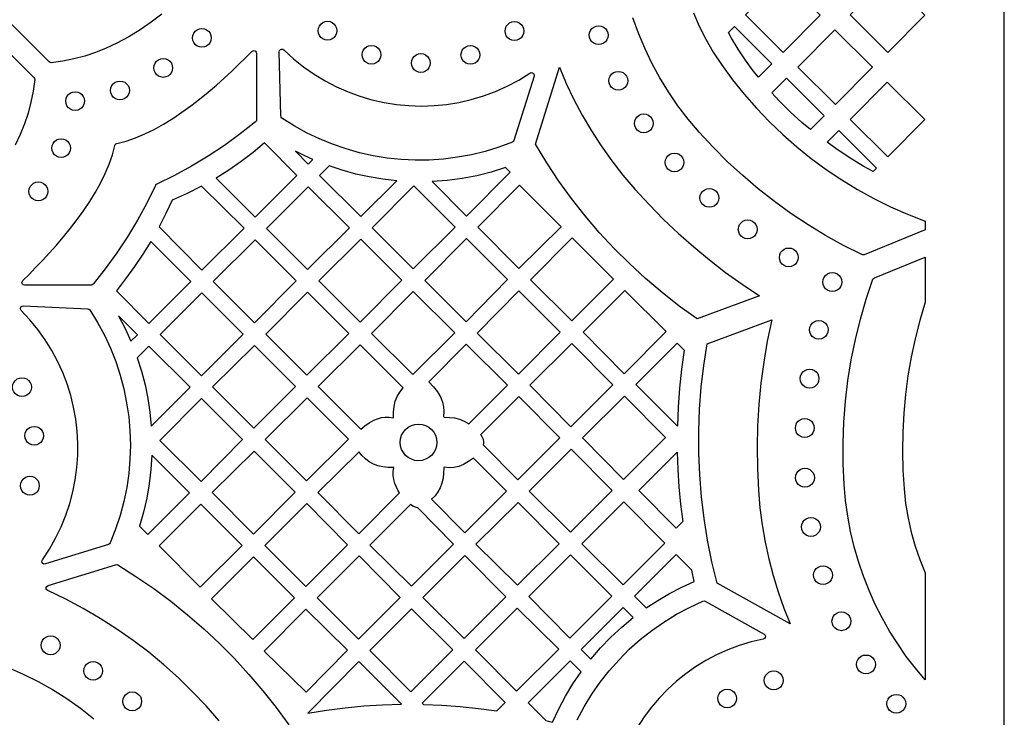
# Model space of a CAD drawing. Header units: millimetres. Extents: x -1358 to 1640, y -1421 to -323.
# Tile 113 of 131: x 1466 to 1640, y -1341 to -1218. Entities that reach past the tile are written whole.
import ezdxf

# ---------------------------------------------------------------- set-up
doc = ezdxf.new("R2010")
doc.units = ezdxf.units.MM
doc.layers.add('pattern', color=5, linetype='Continuous', true_color=0x0000ff)

msp = doc.modelspace()

# ---------------------------------------------------------------- linework, layer by layer
at = {"layer": 'pattern'}
for points in [[(1640.39, -1421.13), (1640.39, -323.13), (-1357.61, -323.13), (-1357.61, -1421.13)], [(1601.28, -1223.4), (1594.66, -1216.78), (1601.2, -1210.18), (1607.82, -1216.8)], [(1619.78, -1223.4), (1613.16, -1216.78), (1619.7, -1210.18), (1626.32, -1216.8)], [(1520.74, -1221.24), (1520.3, -1221.18), (1519.9, -1221.02), (1519.56, -1220.75), (1519.3, -1220.42), (1519.14, -1220.02), (1519.08, -1219.58), (1519.14, -1219.13), (1519.3, -1218.74), (1519.56, -1218.4), (1519.9, -1218.14), (1520.3, -1217.97), (1520.74, -1217.91), (1521.19, -1217.97), (1521.58, -1218.14), (1521.92, -1218.4), (1522.18, -1218.74), (1522.35, -1219.13), (1522.41, -1219.58), (1522.35, -1220.02), (1522.18, -1220.42), (1521.92, -1220.75), (1521.58, -1221.02), (1521.19, -1221.18)], [(1553.78, -1221.29), (1553.34, -1221.23), (1552.94, -1221.07), (1552.6, -1220.81), (1552.34, -1220.47), (1552.18, -1220.07), (1552.12, -1219.63), (1552.18, -1219.18), (1552.34, -1218.79), (1552.6, -1218.45), (1552.94, -1218.19), (1553.34, -1218.02), (1553.78, -1217.96), (1554.23, -1218.02), (1554.62, -1218.19), (1554.96, -1218.45), (1555.22, -1218.79), (1555.39, -1219.18), (1555.45, -1219.63), (1555.39, -1220.07), (1555.22, -1220.47), (1554.96, -1220.81), (1554.62, -1221.07), (1554.23, -1221.23)], [(1498.53, -1222.51), (1498.09, -1222.45), (1497.69, -1222.28), (1497.35, -1222.02), (1497.09, -1221.68), (1496.92, -1221.29), (1496.86, -1220.84), (1496.92, -1220.4), (1497.09, -1220), (1497.35, -1219.66), (1497.69, -1219.4), (1498.09, -1219.24), (1498.53, -1219.18), (1498.97, -1219.24), (1499.37, -1219.4), (1499.71, -1219.66), (1499.97, -1220), (1500.14, -1220.4), (1500.2, -1220.84), (1500.14, -1221.29), (1499.97, -1221.68), (1499.71, -1222.02), (1499.37, -1222.28), (1498.97, -1222.45)], [(1568.68, -1222.03), (1568.24, -1221.97), (1567.84, -1221.8), (1567.5, -1221.54), (1567.24, -1221.2), (1567.08, -1220.8), (1567.02, -1220.36), (1567.08, -1219.92), (1567.24, -1219.52), (1567.5, -1219.18), (1567.84, -1218.92), (1568.24, -1218.75), (1568.68, -1218.69), (1569.13, -1218.75), (1569.52, -1218.92), (1569.86, -1219.18), (1570.12, -1219.52), (1570.29, -1219.92), (1570.35, -1220.36), (1570.29, -1220.8), (1570.12, -1221.2), (1569.86, -1221.54), (1569.52, -1221.8), (1569.13, -1221.97)], [(1591.64, -1219.88), (1592.69, -1218.82), (1599.29, -1225.41), (1596.91, -1227.8), (1596, -1226.66), (1594.63, -1224.77), (1593.36, -1222.85), (1592.19, -1220.89)], [(1610.53, -1232.65), (1603.91, -1226.03), (1610.45, -1219.43), (1617.07, -1226.04)], [(1508.19, -1223.57), (1508.2, -1235.31), (1508.16, -1235.52), (1508.02, -1235.68), (1505.29, -1237.84), (1502.5, -1239.86), (1499.63, -1241.75), (1496.69, -1243.52), (1493.66, -1245.17), (1490.54, -1246.7), (1490.41, -1246.8), (1490.31, -1246.93), (1488.78, -1250.06), (1487.13, -1253.09), (1485.36, -1256.03), (1483.47, -1258.89), (1481.45, -1261.69), (1479.3, -1264.42), (1479.14, -1264.55), (1478.93, -1264.59), (1467.18, -1264.59), (1466.95, -1264.54), (1466.79, -1264.39), (1466.71, -1264.19), (1466.73, -1263.98), (1466.85, -1263.78), (1467.97, -1262.67), (1469.14, -1261.48), (1470.34, -1260.22), (1471.58, -1258.88), (1472.82, -1257.49), (1474.06, -1256.03), (1475.28, -1254.53), (1476.47, -1252.99), (1477.61, -1251.41), (1478.7, -1249.8), (1479.7, -1248.16), (1480.62, -1246.52), (1481.44, -1244.86), (1482.14, -1243.2), (1482.71, -1241.55), (1483.14, -1239.9), (1483.21, -1239.72), (1483.32, -1239.6), (1483.51, -1239.53), (1485.15, -1239.11), (1486.8, -1238.54), (1488.46, -1237.83), (1490.12, -1237.02), (1491.77, -1236.1), (1493.4, -1235.09), (1495.01, -1234), (1496.59, -1232.86), (1498.13, -1231.67), (1499.63, -1230.45), (1501.09, -1229.21), (1502.48, -1227.96), (1503.82, -1226.73), (1505.08, -1225.52), (1506.27, -1224.35), (1507.37, -1223.23), (1507.57, -1223.11), (1507.79, -1223.1), (1507.99, -1223.18), (1508.14, -1223.34)], [(1553.7, -1238.99), (1553.6, -1239.17), (1553.43, -1239.29), (1551.04, -1240.18), (1548.61, -1240.92), (1546.17, -1241.52), (1543.7, -1241.97), (1541.22, -1242.28), (1538.73, -1242.45), (1536.24, -1242.48), (1533.76, -1242.36), (1531.29, -1242.1), (1528.83, -1241.7), (1526.41, -1241.16), (1524.01, -1240.48), (1521.64, -1239.67), (1519.32, -1238.71), (1517.05, -1237.62), (1514.84, -1236.39), (1512.68, -1235.02), (1512.52, -1234.86), (1512.47, -1234.64), (1512.21, -1223.29), (1512.26, -1223.06), (1512.4, -1222.89), (1512.6, -1222.81), (1512.82, -1222.82), (1513.02, -1222.94), (1514.73, -1224.52), (1516.52, -1225.96), (1518.39, -1227.27), (1520.33, -1228.45), (1522.32, -1229.49), (1524.37, -1230.39), (1526.46, -1231.16), (1528.59, -1231.79), (1530.75, -1232.28), (1532.94, -1232.62), (1535.14, -1232.83), (1537.35, -1232.9), (1539.57, -1232.83), (1541.78, -1232.61), (1543.98, -1232.25), (1546.16, -1231.75), (1548.31, -1231.11), (1550.43, -1230.32), (1552.52, -1229.38), (1554.55, -1228.3), (1556.53, -1227.07), (1556.76, -1226.99), (1556.98, -1227.02), (1557.16, -1227.16), (1557.26, -1227.36), (1557.25, -1227.6)], [(1528.52, -1225.49), (1528.07, -1225.43), (1527.67, -1225.26), (1527.34, -1225), (1527.08, -1224.67), (1526.91, -1224.27), (1526.85, -1223.82), (1526.91, -1223.38), (1527.08, -1222.98), (1527.34, -1222.65), (1527.67, -1222.39), (1528.07, -1222.22), (1528.52, -1222.16), (1528.96, -1222.22), (1529.36, -1222.39), (1529.69, -1222.65), (1529.95, -1222.98), (1530.12, -1223.38), (1530.18, -1223.82), (1530.12, -1224.27), (1529.95, -1224.67), (1529.69, -1225), (1529.36, -1225.26), (1528.96, -1225.43)], [(1537.24, -1226.96), (1536.8, -1226.9), (1536.4, -1226.73), (1536.06, -1226.47), (1535.8, -1226.14), (1535.64, -1225.74), (1535.58, -1225.3), (1535.64, -1224.85), (1535.8, -1224.45), (1536.06, -1224.12), (1536.4, -1223.86), (1536.8, -1223.69), (1537.24, -1223.63), (1537.69, -1223.69), (1538.08, -1223.86), (1538.42, -1224.12), (1538.68, -1224.45), (1538.85, -1224.85), (1538.91, -1225.3), (1538.85, -1225.74), (1538.68, -1226.14), (1538.42, -1226.47), (1538.08, -1226.73), (1537.69, -1226.9)], [(1546.01, -1225.52), (1545.57, -1225.46), (1545.17, -1225.29), (1544.83, -1225.03), (1544.57, -1224.69), (1544.4, -1224.29), (1544.34, -1223.85), (1544.4, -1223.41), (1544.57, -1223.01), (1544.83, -1222.67), (1545.17, -1222.41), (1545.57, -1222.24), (1546.01, -1222.18), (1546.45, -1222.24), (1546.85, -1222.41), (1547.19, -1222.67), (1547.45, -1223.01), (1547.62, -1223.41), (1547.68, -1223.85), (1547.62, -1224.29), (1547.45, -1224.69), (1547.19, -1225.03), (1546.85, -1225.29), (1546.45, -1225.46)], [(1491.7, -1227.82), (1491.25, -1227.76), (1490.86, -1227.59), (1490.52, -1227.33), (1490.26, -1226.99), (1490.09, -1226.59), (1490.03, -1226.15), (1490.09, -1225.71), (1490.26, -1225.31), (1490.52, -1224.97), (1490.86, -1224.71), (1491.25, -1224.54), (1491.7, -1224.49), (1492.14, -1224.54), (1492.54, -1224.71), (1492.88, -1224.97), (1493.14, -1225.31), (1493.3, -1225.71), (1493.36, -1226.15), (1493.3, -1226.59), (1493.14, -1226.99), (1492.88, -1227.33), (1492.54, -1227.59), (1492.14, -1227.76)], [(1575.09, -1247.62), (1577.59, -1250.34), (1580.15, -1252.94), (1582.77, -1255.43), (1585.48, -1257.83), (1588.26, -1260.12), (1591.12, -1262.32), (1594.07, -1264.43), (1597.11, -1266.45), (1586.07, -1270.52), (1582.93, -1268.27), (1579.89, -1265.89), (1576.95, -1263.39), (1574.11, -1260.78), (1571.39, -1258.07), (1568.77, -1255.24), (1566.27, -1252.31), (1563.89, -1249.28), (1561.63, -1246.16), (1559.5, -1242.94), (1557.49, -1239.63), (1561.73, -1226.02), (1562.95, -1228.9), (1564.3, -1231.74), (1565.78, -1234.53), (1567.39, -1237.27), (1569.12, -1239.95), (1570.98, -1242.58), (1572.97, -1245.13)], [(1572.15, -1230.1), (1571.71, -1230.04), (1571.31, -1229.87), (1570.97, -1229.61), (1570.71, -1229.27), (1570.54, -1228.88), (1570.48, -1228.43), (1570.54, -1227.99), (1570.71, -1227.59), (1570.97, -1227.25), (1571.31, -1226.99), (1571.71, -1226.83), (1572.15, -1226.77), (1572.59, -1226.83), (1572.99, -1226.99), (1573.33, -1227.25), (1573.59, -1227.59), (1573.76, -1227.99), (1573.82, -1228.43), (1573.76, -1228.88), (1573.59, -1229.27), (1573.33, -1229.61), (1572.99, -1229.87), (1572.59, -1230.04)], [(1484.05, -1231.8), (1483.6, -1231.74), (1483.2, -1231.57), (1482.87, -1231.31), (1482.61, -1230.98), (1482.44, -1230.58), (1482.38, -1230.13), (1482.44, -1229.69), (1482.61, -1229.29), (1482.87, -1228.96), (1483.2, -1228.69), (1483.6, -1228.53), (1484.05, -1228.47), (1484.49, -1228.53), (1484.89, -1228.69), (1485.22, -1228.96), (1485.49, -1229.29), (1485.65, -1229.69), (1485.71, -1230.13), (1485.65, -1230.58), (1485.49, -1230.98), (1485.22, -1231.31), (1484.89, -1231.57), (1484.49, -1231.74)], [(1599.27, -1230.56), (1601.86, -1227.98), (1608.53, -1234.65), (1606.11, -1237.07), (1604.62, -1235.81), (1602.52, -1233.9), (1600.53, -1231.93)], [(1619.78, -1241.89), (1613.16, -1235.27), (1619.7, -1228.67), (1626.32, -1235.29)], [(1476.12, -1233.7), (1475.68, -1233.64), (1475.28, -1233.47), (1474.95, -1233.21), (1474.68, -1232.87), (1474.52, -1232.47), (1474.46, -1232.03), (1474.52, -1231.59), (1474.68, -1231.19), (1474.95, -1230.85), (1475.28, -1230.59), (1475.68, -1230.42), (1476.12, -1230.36), (1476.57, -1230.42), (1476.97, -1230.59), (1477.3, -1230.85), (1477.56, -1231.19), (1477.73, -1231.59), (1477.79, -1232.03), (1477.73, -1232.47), (1477.56, -1232.87), (1477.3, -1233.21), (1476.97, -1233.47), (1476.57, -1233.64)], [(1576.66, -1237.63), (1576.22, -1237.57), (1575.82, -1237.4), (1575.48, -1237.14), (1575.22, -1236.8), (1575.05, -1236.4), (1574.99, -1235.96), (1575.05, -1235.52), (1575.22, -1235.12), (1575.48, -1234.78), (1575.82, -1234.52), (1576.22, -1234.35), (1576.66, -1234.29), (1577.1, -1234.35), (1577.5, -1234.52), (1577.84, -1234.78), (1578.1, -1235.12), (1578.27, -1235.52), (1578.33, -1235.96), (1578.27, -1236.4), (1578.1, -1236.8), (1577.84, -1237.14), (1577.5, -1237.4), (1577.1, -1237.57)], [(1609.06, -1239.31), (1611.13, -1237.25), (1617.8, -1243.91), (1617.22, -1244.5), (1615.45, -1243.51), (1612.98, -1242), (1610.59, -1240.41)], [(1473.65, -1242.01), (1473.21, -1241.95), (1472.81, -1241.78), (1472.47, -1241.52), (1472.21, -1241.19), (1472.04, -1240.79), (1471.98, -1240.34), (1472.04, -1239.9), (1472.21, -1239.5), (1472.47, -1239.17), (1472.81, -1238.9), (1473.21, -1238.74), (1473.65, -1238.68), (1474.09, -1238.74), (1474.49, -1238.9), (1474.83, -1239.17), (1475.09, -1239.5), (1475.26, -1239.9), (1475.32, -1240.34), (1475.26, -1240.79), (1475.09, -1241.19), (1474.83, -1241.52), (1474.49, -1241.78), (1474.09, -1241.95)], [(1509.62, -1239.43), (1507.57, -1241.13), (1505.46, -1242.73), (1503.28, -1244.23), (1501.03, -1245.64), (1507.95, -1252.56), (1515.34, -1245.17)], [(1518.15, -1242.36), (1516.59, -1241.64), (1515.06, -1240.87), (1517.34, -1243.16)], [(1582.09, -1244.55), (1581.64, -1244.49), (1581.24, -1244.32), (1580.91, -1244.06), (1580.65, -1243.72), (1580.48, -1243.32), (1580.42, -1242.88), (1580.48, -1242.44), (1580.65, -1242.04), (1580.91, -1241.7), (1581.24, -1241.44), (1581.64, -1241.27), (1582.09, -1241.21), (1582.53, -1241.27), (1582.93, -1241.44), (1583.26, -1241.7), (1583.52, -1242.04), (1583.69, -1242.44), (1583.75, -1242.88), (1583.69, -1243.32), (1583.52, -1243.72), (1583.26, -1244.06), (1582.93, -1244.32), (1582.53, -1244.49)], [(1526.64, -1252.46), (1532.98, -1246.12), (1530.52, -1245.84), (1528.1, -1245.44), (1525.72, -1244.92), (1523.36, -1244.27), (1521.02, -1243.49), (1519.35, -1245.17)], [(1553.02, -1244.58), (1552.23, -1243.79), (1549.68, -1244.58), (1547.11, -1245.22), (1544.52, -1245.71), (1541.89, -1246.05), (1539.22, -1246.25), (1545.33, -1252.35)], [(1469.62, -1249.66), (1469.17, -1249.6), (1468.77, -1249.43), (1468.44, -1249.17), (1468.18, -1248.83), (1468.01, -1248.44), (1467.95, -1247.99), (1468.01, -1247.55), (1468.18, -1247.15), (1468.44, -1246.81), (1468.77, -1246.55), (1469.17, -1246.39), (1469.62, -1246.33), (1470.06, -1246.39), (1470.46, -1246.55), (1470.8, -1246.81), (1471.06, -1247.15), (1471.22, -1247.55), (1471.28, -1247.99), (1471.22, -1248.44), (1471.06, -1248.83), (1470.8, -1249.17), (1470.46, -1249.43), (1470.06, -1249.6)], [(1493.3, -1249.54), (1492.17, -1251.93), (1490.95, -1254.28), (1498.55, -1261.95), (1505.98, -1254.52), (1498.47, -1247.09), (1495.91, -1248.38)], [(1517.34, -1247.17), (1509.95, -1254.56), (1517.2, -1261.82), (1524.63, -1254.46)], [(1536, -1247.03), (1528.64, -1254.45), (1535.9, -1261.71), (1543.33, -1254.35)], [(1554.69, -1246.92), (1547.33, -1254.35), (1554.59, -1261.61), (1562.02, -1254.25)], [(1588.26, -1250.8), (1587.82, -1250.75), (1587.42, -1250.58), (1587.08, -1250.32), (1586.82, -1249.98), (1586.65, -1249.58), (1586.59, -1249.14), (1586.65, -1248.7), (1586.82, -1248.3), (1587.08, -1247.96), (1587.42, -1247.7), (1587.82, -1247.53), (1588.26, -1247.47), (1588.7, -1247.53), (1589.1, -1247.7), (1589.44, -1247.96), (1589.7, -1248.3), (1589.87, -1248.7), (1589.93, -1249.14), (1589.87, -1249.58), (1589.7, -1249.98), (1589.44, -1250.32), (1589.1, -1250.58), (1588.7, -1250.75)], [(1595.04, -1256.39), (1594.59, -1256.33), (1594.19, -1256.16), (1593.86, -1255.9), (1593.6, -1255.56), (1593.43, -1255.16), (1593.37, -1254.72), (1593.43, -1254.28), (1593.6, -1253.88), (1593.86, -1253.54), (1594.19, -1253.28), (1594.59, -1253.11), (1595.04, -1253.05), (1595.48, -1253.11), (1595.88, -1253.28), (1596.21, -1253.54), (1596.47, -1253.88), (1596.64, -1254.28), (1596.7, -1254.72), (1596.64, -1255.16), (1596.47, -1255.56), (1596.21, -1255.9), (1595.88, -1256.16), (1595.48, -1256.33)], [(1507.94, -1256.57), (1500.55, -1263.96), (1507.84, -1271.25), (1515.2, -1263.81)], [(1533.89, -1263.71), (1526.63, -1256.46), (1519.21, -1263.82), (1526.53, -1271.14)], [(1545.29, -1256.32), (1537.93, -1263.75), (1545.23, -1271.04), (1552.59, -1263.61)], [(1563.99, -1256.22), (1556.61, -1263.66), (1563.92, -1270.91), (1571.3, -1263.53)], [(1496.55, -1263.95), (1489.49, -1256.84), (1488.09, -1259.1), (1486.61, -1261.31), (1485.05, -1263.46), (1483.41, -1265.56), (1489.15, -1271.35)], [(1602.29, -1261.34), (1601.85, -1261.28), (1601.45, -1261.11), (1601.11, -1260.85), (1600.85, -1260.51), (1600.69, -1260.12), (1600.63, -1259.67), (1600.69, -1259.23), (1600.85, -1258.83), (1601.11, -1258.49), (1601.45, -1258.23), (1601.85, -1258.06), (1602.29, -1258.01), (1602.74, -1258.06), (1603.13, -1258.23), (1603.47, -1258.49), (1603.73, -1258.83), (1603.9, -1259.23), (1603.96, -1259.67), (1603.9, -1260.12), (1603.73, -1260.51), (1603.47, -1260.85), (1603.13, -1261.11), (1602.74, -1261.28)], [(1617.42, -1263.27), (1626.39, -1259.63), (1626.39, -1267.6), (1625.44, -1270.81), (1624.62, -1274.05), (1623.93, -1277.31), (1623.36, -1280.6), (1622.92, -1283.91), (1622.61, -1287.24), (1622.43, -1290.58), (1622.38, -1293.93), (1622.46, -1297.28), (1622.67, -1300.63), (1622.95, -1303.23), (1623.38, -1305.78), (1623.94, -1308.28), (1624.63, -1310.73), (1625.45, -1313.13), (1626.39, -1315.46), (1626.39, -1334.4), (1624.68, -1332.36), (1623.06, -1330.24), (1621.54, -1328.05), (1620.12, -1325.78), (1618.8, -1323.45), (1617.59, -1321.05), (1616.49, -1318.59), (1615.5, -1316.07), (1614.62, -1313.49), (1613.86, -1310.86), (1613.23, -1308.18), (1612.71, -1305.45), (1612.33, -1302.68), (1612.08, -1299.87), (1611.91, -1296.17), (1611.89, -1292.47), (1612.02, -1288.79), (1612.31, -1285.11), (1612.74, -1281.45), (1613.33, -1277.81), (1614.06, -1274.2), (1614.94, -1270.61), (1615.97, -1267.06), (1617.15, -1263.55), (1617.25, -1263.38)], [(1609.99, -1265.7), (1609.55, -1265.64), (1609.15, -1265.47), (1608.81, -1265.21), (1608.55, -1264.87), (1608.38, -1264.47), (1608.32, -1264.03), (1608.38, -1263.59), (1608.55, -1263.19), (1608.81, -1262.85), (1609.15, -1262.59), (1609.55, -1262.42), (1609.99, -1262.36), (1610.43, -1262.42), (1610.83, -1262.59), (1611.17, -1262.85), (1611.43, -1263.19), (1611.6, -1263.59), (1611.66, -1264.03), (1611.6, -1264.47), (1611.43, -1264.87), (1611.17, -1265.21), (1610.83, -1265.47), (1610.43, -1265.64)], [(1498.44, -1280.6), (1505.82, -1273.23), (1498.54, -1265.96), (1491.17, -1273.33)], [(1517.2, -1265.82), (1509.84, -1273.25), (1517.1, -1280.51), (1524.53, -1273.15)], [(1543.23, -1273.04), (1535.89, -1265.72), (1528.53, -1273.15), (1535.8, -1280.4)], [(1554.59, -1265.61), (1547.21, -1273.06), (1554.53, -1280.3), (1561.9, -1272.92)], [(1573.18, -1280.24), (1580.62, -1272.8), (1573.29, -1265.55), (1565.93, -1272.91)], [(1478.34, -1268.76), (1478.56, -1268.81), (1478.72, -1268.97), (1480.07, -1271.16), (1481.29, -1273.42), (1482.36, -1275.73), (1483.29, -1278.08), (1484.08, -1280.48), (1484.73, -1282.91), (1485.23, -1285.38), (1485.6, -1287.86), (1485.82, -1290.36), (1485.89, -1292.87), (1485.82, -1295.38), (1485.61, -1297.89), (1485.25, -1300.39), (1484.74, -1302.87), (1484.09, -1305.33), (1483.28, -1307.77), (1482.33, -1310.16), (1482.22, -1310.33), (1482.04, -1310.43), (1470.86, -1313.9), (1470.61, -1313.91), (1470.41, -1313.8), (1470.28, -1313.62), (1470.24, -1313.4), (1470.33, -1313.17), (1471.57, -1311.27), (1472.67, -1309.32), (1473.64, -1307.33), (1474.47, -1305.29), (1475.16, -1303.22), (1475.72, -1301.12), (1476.14, -1299), (1476.42, -1296.86), (1476.57, -1294.72), (1476.59, -1292.57), (1476.48, -1290.43), (1476.23, -1288.3), (1475.85, -1286.18), (1475.34, -1284.1), (1474.69, -1282.04), (1473.92, -1280.02), (1473.02, -1278.04), (1471.98, -1276.12), (1470.82, -1274.25), (1469.53, -1272.45), (1468.12, -1270.71), (1466.57, -1269.06), (1466.45, -1268.85), (1466.44, -1268.63), (1466.53, -1268.43), (1466.7, -1268.29), (1466.93, -1268.24)], [(1487.14, -1273.35), (1483.78, -1269.99), (1484.94, -1272.22), (1485.98, -1274.51)], [(1596.92, -1300.87), (1597.19, -1303.95), (1597.58, -1307), (1598.11, -1310.02), (1598.75, -1313), (1599.51, -1315.94), (1600.4, -1318.84), (1601.39, -1321.69), (1602.51, -1324.5), (1589.6, -1317.3), (1588.69, -1313.51), (1587.93, -1309.7), (1587.32, -1305.87), (1586.86, -1302.02), (1586.55, -1298.15), (1586.39, -1294.28), (1586.38, -1290.4), (1586.52, -1286.53), (1586.81, -1282.65), (1587.26, -1278.79), (1587.85, -1274.94), (1599.27, -1270.73), (1598.49, -1274.47), (1597.85, -1278.2), (1597.35, -1281.94), (1596.99, -1285.68), (1596.77, -1289.44), (1596.68, -1293.22), (1596.73, -1297.03)], [(1607.6, -1274.14), (1607.16, -1274.08), (1606.76, -1273.92), (1606.43, -1273.66), (1606.17, -1273.32), (1606, -1272.92), (1605.94, -1272.48), (1606, -1272.03), (1606.17, -1271.64), (1606.43, -1271.3), (1606.76, -1271.04), (1607.16, -1270.87), (1607.6, -1270.81), (1608.05, -1270.87), (1608.44, -1271.04), (1608.78, -1271.3), (1609.04, -1271.64), (1609.21, -1272.03), (1609.27, -1272.48), (1609.21, -1272.92), (1609.04, -1273.32), (1608.78, -1273.66), (1608.44, -1273.92), (1608.05, -1274.08)], [(1487.1, -1277.43), (1487.86, -1279.81), (1488.48, -1282.2), (1488.97, -1284.61), (1489.34, -1287.05), (1489.58, -1289.53), (1496.44, -1282.61), (1489.18, -1275.35)], [(1507.74, -1289.9), (1515.11, -1282.52), (1507.84, -1275.25), (1500.43, -1282.59)], [(1519.1, -1282.51), (1526.65, -1290.06), (1527.35, -1289.45), (1528.1, -1288.93), (1528.91, -1288.48), (1529.6, -1288.2), (1530.28, -1288.01), (1530.96, -1287.92), (1531.66, -1287.94), (1532.39, -1288.05), (1532.4, -1287.05), (1532.5, -1286.06), (1532.72, -1285.13), (1533.06, -1284.28), (1533.53, -1283.5), (1534.14, -1282.76), (1526.53, -1275.15)], [(1545.26, -1275.03), (1538.65, -1281.71), (1539.48, -1282.54), (1540.17, -1283.46), (1540.75, -1284.48), (1541.08, -1285.3), (1541.27, -1286.1), (1541.31, -1286.93), (1541.22, -1287.8), (1541.38, -1287.96), (1542.28, -1287.97), (1543.17, -1288.07), (1544.08, -1288.29), (1544.92, -1288.62), (1545.72, -1289.1), (1552.56, -1282.26)], [(1563.92, -1274.91), (1556.53, -1282.3), (1563.78, -1289.63), (1571.18, -1282.24)], [(1583.8, -1276.09), (1583.33, -1279.44), (1582.97, -1282.8), (1582.72, -1286.17), (1582.59, -1289.55), (1575.27, -1282.16), (1582.57, -1274.85)], [(1466.72, -1284.29), (1466.28, -1284.23), (1465.88, -1284.06), (1465.55, -1283.8), (1465.29, -1283.47), (1465.12, -1283.07), (1465.06, -1282.62), (1465.12, -1282.18), (1465.29, -1281.78), (1465.55, -1281.44), (1465.88, -1281.18), (1466.28, -1281.01), (1466.72, -1280.96), (1467.17, -1281.01), (1467.57, -1281.18), (1467.9, -1281.44), (1468.16, -1281.78), (1468.33, -1282.18), (1468.39, -1282.62), (1468.33, -1283.07), (1468.16, -1283.47), (1467.9, -1283.8), (1467.57, -1284.06), (1467.17, -1284.23)], [(1605.97, -1282.78), (1605.52, -1282.72), (1605.13, -1282.55), (1604.79, -1282.29), (1604.53, -1281.95), (1604.36, -1281.55), (1604.3, -1281.11), (1604.36, -1280.67), (1604.53, -1280.27), (1604.79, -1279.93), (1605.13, -1279.67), (1605.52, -1279.5), (1605.97, -1279.44), (1606.41, -1279.5), (1606.81, -1279.67), (1607.15, -1279.93), (1607.41, -1280.27), (1607.57, -1280.67), (1607.63, -1281.11), (1607.57, -1281.55), (1607.41, -1281.95), (1607.15, -1282.29), (1606.81, -1282.55), (1606.41, -1282.72)], [(1498.38, -1299.33), (1505.74, -1291.9), (1498.45, -1284.61), (1491.08, -1292.04)], [(1517.02, -1299.17), (1524.43, -1291.84), (1517.13, -1284.54), (1509.73, -1291.88)], [(1554.4, -1299.02), (1548.33, -1292.89), (1548.4, -1292.55), (1548.4, -1292.23), (1548.3, -1291.89), (1548.09, -1291.44), (1547.82, -1291.01), (1554.57, -1284.26), (1561.83, -1291.59)], [(1573.22, -1284.2), (1565.82, -1291.6), (1573.08, -1298.93), (1580.48, -1291.53)], [(1468.88, -1292.89), (1468.44, -1292.83), (1468.04, -1292.66), (1467.71, -1292.4), (1467.44, -1292.07), (1467.28, -1291.67), (1467.22, -1291.22), (1467.28, -1290.78), (1467.44, -1290.38), (1467.71, -1290.05), (1468.04, -1289.79), (1468.44, -1289.62), (1468.88, -1289.56), (1469.33, -1289.62), (1469.73, -1289.79), (1470.06, -1290.05), (1470.32, -1290.38), (1470.49, -1290.78), (1470.55, -1291.22), (1470.49, -1291.67), (1470.32, -1292.07), (1470.06, -1292.4), (1469.73, -1292.66), (1469.33, -1292.83)], [(1536.83, -1295.64), (1536.18, -1295.58), (1535.57, -1295.39), (1535.02, -1295.09), (1534.54, -1294.69), (1534.15, -1294.21), (1533.85, -1293.66), (1533.66, -1293.06), (1533.6, -1292.4), (1533.66, -1291.75), (1533.85, -1291.14), (1534.15, -1290.59), (1534.54, -1290.11), (1535.02, -1289.72), (1535.57, -1289.42), (1536.18, -1289.23), (1536.83, -1289.16), (1537.49, -1289.23), (1538.09, -1289.42), (1538.65, -1289.72), (1539.12, -1290.11), (1539.52, -1290.59), (1539.82, -1291.14), (1540.01, -1291.75), (1540.07, -1292.4), (1540.01, -1293.06), (1539.82, -1293.66), (1539.52, -1294.21), (1539.12, -1294.69), (1538.65, -1295.09), (1538.09, -1295.39), (1537.49, -1295.58)], [(1605.12, -1291.51), (1604.68, -1291.45), (1604.28, -1291.29), (1603.94, -1291.03), (1603.68, -1290.69), (1603.51, -1290.29), (1603.45, -1289.85), (1603.51, -1289.4), (1603.68, -1289.01), (1603.94, -1288.67), (1604.28, -1288.41), (1604.68, -1288.24), (1605.12, -1288.18), (1605.56, -1288.24), (1605.96, -1288.41), (1606.3, -1288.67), (1606.56, -1289.01), (1606.73, -1289.4), (1606.78, -1289.85), (1606.73, -1290.29), (1606.56, -1290.69), (1606.3, -1291.03), (1605.96, -1291.29), (1605.56, -1291.45)], [(1496.34, -1301.3), (1489.67, -1294.63), (1489.51, -1297.2), (1489.21, -1299.73), (1488.78, -1302.24), (1488.21, -1304.73), (1487.5, -1307.21), (1489, -1308.71)], [(1500.36, -1301.28), (1507.66, -1308.64), (1515.04, -1301.2), (1507.78, -1293.94)], [(1533.49, -1301.33), (1533.19, -1300.84), (1532.92, -1300.33), (1532.63, -1299.64), (1532.44, -1298.96), (1532.35, -1298.28), (1532.37, -1297.58), (1532.48, -1296.84), (1531.48, -1296.84), (1530.5, -1296.73), (1529.66, -1296.54), (1528.87, -1296.23), (1528.12, -1295.83), (1527.44, -1295.32), (1526.83, -1294.73), (1526.31, -1294.05), (1519.03, -1301.26), (1526.26, -1308.56)], [(1571.08, -1300.93), (1563.82, -1293.6), (1556.39, -1301.03), (1563.72, -1308.28)], [(1575.79, -1300.89), (1582.58, -1294.11), (1582.68, -1297.19), (1582.88, -1300.26), (1583.17, -1303.32), (1583.55, -1306.38), (1582.38, -1307.55)], [(1552.41, -1301), (1546.54, -1295.18), (1545.68, -1295.8), (1544.76, -1296.32), (1543.93, -1296.66), (1543.1, -1296.84), (1542.26, -1296.88), (1541.37, -1296.78), (1541.28, -1296.87), (1541.27, -1297.81), (1541.16, -1298.74), (1540.97, -1299.63), (1540.67, -1300.42), (1540.27, -1301.15), (1539.75, -1301.82), (1539.1, -1302.46), (1545, -1308.41)], [(1468.13, -1301.73), (1467.68, -1301.67), (1467.28, -1301.5), (1466.95, -1301.24), (1466.69, -1300.9), (1466.52, -1300.5), (1466.46, -1300.06), (1466.52, -1299.62), (1466.69, -1299.22), (1466.95, -1298.88), (1467.28, -1298.62), (1467.68, -1298.45), (1468.13, -1298.39), (1468.57, -1298.45), (1468.97, -1298.62), (1469.3, -1298.88), (1469.56, -1299.22), (1469.73, -1299.62), (1469.79, -1300.06), (1469.73, -1300.5), (1469.56, -1300.9), (1469.3, -1301.24), (1468.97, -1301.5), (1468.57, -1301.67)], [(1605.15, -1300.31), (1604.71, -1300.25), (1604.31, -1300.08), (1603.97, -1299.82), (1603.71, -1299.48), (1603.55, -1299.08), (1603.49, -1298.64), (1603.55, -1298.2), (1603.71, -1297.8), (1603.97, -1297.46), (1604.31, -1297.2), (1604.71, -1297.03), (1605.15, -1296.97), (1605.6, -1297.03), (1605.99, -1297.2), (1606.33, -1297.46), (1606.59, -1297.8), (1606.76, -1298.2), (1606.82, -1298.64), (1606.76, -1299.08), (1606.59, -1299.48), (1606.33, -1299.82), (1605.99, -1300.08), (1605.6, -1300.25)], [(1490.98, -1310.7), (1498.24, -1318.02), (1505.66, -1310.61), (1498.36, -1303.32)], [(1509.63, -1310.65), (1516.93, -1317.88), (1524.29, -1310.53), (1517.06, -1303.22)], [(1543.03, -1310.38), (1536.68, -1303.97), (1536.29, -1303.88), (1535.84, -1303.67), (1535.43, -1303.39), (1528.25, -1310.56), (1535.58, -1317.83)], [(1554.32, -1317.68), (1561.68, -1310.32), (1554.42, -1303), (1546.99, -1310.42)], [(1573.02, -1317.58), (1580.38, -1310.22), (1573.12, -1302.89), (1565.69, -1310.32)], [(1606.21, -1309.02), (1605.77, -1308.96), (1605.37, -1308.79), (1605.03, -1308.53), (1604.77, -1308.19), (1604.6, -1307.8), (1604.54, -1307.35), (1604.6, -1306.91), (1604.77, -1306.51), (1605.03, -1306.17), (1605.37, -1305.91), (1605.77, -1305.75), (1606.21, -1305.69), (1606.66, -1305.75), (1607.05, -1305.91), (1607.39, -1306.17), (1607.65, -1306.51), (1607.82, -1306.91), (1607.88, -1307.35), (1607.82, -1307.8), (1607.65, -1308.19), (1607.39, -1308.53), (1607.05, -1308.79), (1606.66, -1308.96)], [(1526.19, -1327.21), (1533.59, -1319.82), (1526.33, -1312.49), (1518.93, -1319.89)], [(1544.92, -1327.08), (1552.28, -1319.72), (1545.02, -1312.39), (1537.59, -1319.82)], [(1570.98, -1319.62), (1563.72, -1312.29), (1556.32, -1319.68), (1563.58, -1327.01)], [(1585.59, -1316.98), (1585.13, -1315.02), (1582.39, -1312.25), (1575.03, -1319.61), (1577.09, -1321.68), (1579.13, -1320.34), (1581.22, -1319.11), (1583.37, -1317.99)], [(1500.23, -1320.05), (1507.53, -1327.28), (1514.91, -1319.9), (1507.64, -1312.64)], [(1608.34, -1317.54), (1607.9, -1317.49), (1607.5, -1317.32), (1607.16, -1317.06), (1606.9, -1316.72), (1606.73, -1316.32), (1606.67, -1315.88), (1606.73, -1315.43), (1606.9, -1315.04), (1607.16, -1314.7), (1607.5, -1314.44), (1607.9, -1314.27), (1608.34, -1314.21), (1608.78, -1314.27), (1609.18, -1314.44), (1609.52, -1314.7), (1609.78, -1315.04), (1609.95, -1315.43), (1610.01, -1315.88), (1609.95, -1316.32), (1609.78, -1316.72), (1609.52, -1317.06), (1609.18, -1317.32), (1608.78, -1317.49)], [(1516.94, -1336.56), (1509.57, -1329.33), (1516.93, -1321.9), (1524.29, -1329.12)], [(1542.92, -1329.08), (1535.59, -1321.82), (1528.23, -1329.18), (1535.49, -1336.51)], [(1561.62, -1328.98), (1554.29, -1321.72), (1546.93, -1329.08), (1554.18, -1336.41)], [(1567.32, -1330.72), (1569.03, -1328.73), (1570.84, -1326.85), (1572.76, -1325.07), (1574.78, -1323.39), (1573, -1321.63), (1565.61, -1329.03)], [(1611.6, -1325.7), (1611.15, -1325.64), (1610.76, -1325.48), (1610.42, -1325.22), (1610.16, -1324.88), (1609.99, -1324.48), (1609.93, -1324.04), (1609.99, -1323.59), (1610.16, -1323.19), (1610.42, -1322.86), (1610.76, -1322.6), (1611.15, -1322.43), (1611.6, -1322.37), (1612.04, -1322.43), (1612.44, -1322.6), (1612.78, -1322.86), (1613.04, -1323.19), (1613.2, -1323.59), (1613.26, -1324.04), (1613.2, -1324.48), (1613.04, -1324.88), (1612.78, -1325.22), (1612.44, -1325.48), (1612.04, -1325.64)], [(1471.79, -1329.96), (1471.35, -1329.9), (1470.95, -1329.73), (1470.61, -1329.47), (1470.35, -1329.13), (1470.18, -1328.73), (1470.12, -1328.29), (1470.18, -1327.85), (1470.35, -1327.45), (1470.61, -1327.11), (1470.95, -1326.85), (1471.35, -1326.68), (1471.79, -1326.62), (1472.23, -1326.68), (1472.63, -1326.85), (1472.97, -1327.11), (1473.23, -1327.45), (1473.4, -1327.85), (1473.46, -1328.29), (1473.4, -1328.73), (1473.23, -1329.13), (1472.97, -1329.47), (1472.63, -1329.73), (1472.23, -1329.9)], [(1479.31, -1334.47), (1478.87, -1334.41), (1478.47, -1334.24), (1478.13, -1333.98), (1477.87, -1333.64), (1477.7, -1333.25), (1477.64, -1332.8), (1477.7, -1332.36), (1477.87, -1331.96), (1478.13, -1331.62), (1478.47, -1331.36), (1478.87, -1331.2), (1479.31, -1331.14), (1479.75, -1331.2), (1480.15, -1331.36), (1480.49, -1331.62), (1480.75, -1331.96), (1480.92, -1332.36), (1480.98, -1332.8), (1480.92, -1333.25), (1480.75, -1333.64), (1480.49, -1333.98), (1480.15, -1334.24), (1479.75, -1334.41)], [(1526.3, -1331.13), (1517.25, -1340.27), (1520.55, -1339.75), (1523.85, -1339.33), (1527.16, -1339.02), (1530.48, -1338.82), (1533.82, -1338.73)], [(1537.48, -1338.52), (1537.71, -1338.75), (1540.97, -1338.88), (1544.22, -1339.12), (1547.46, -1339.46), (1550.69, -1339.9), (1552.17, -1338.42), (1544.92, -1331.09)], [(1556.19, -1338.44), (1559.31, -1341.58), (1560.52, -1341.88), (1561.61, -1339.55), (1562.81, -1337.29), (1564.14, -1335.11), (1565.59, -1332.98), (1563.63, -1331.01)], [(1615.94, -1333.34), (1615.5, -1333.28), (1615.1, -1333.11), (1614.76, -1332.85), (1614.5, -1332.51), (1614.33, -1332.11), (1614.28, -1331.67), (1614.33, -1331.23), (1614.5, -1330.83), (1614.76, -1330.49), (1615.1, -1330.23), (1615.5, -1330.06), (1615.94, -1330.01), (1616.39, -1330.06), (1616.78, -1330.23), (1617.12, -1330.49), (1617.38, -1330.83), (1617.55, -1331.23), (1617.61, -1331.67), (1617.55, -1332.11), (1617.38, -1332.51), (1617.12, -1332.85), (1616.78, -1333.11), (1616.39, -1333.28)], [(1599.63, -1336.16), (1599.19, -1336.1), (1598.79, -1335.93), (1598.45, -1335.67), (1598.19, -1335.34), (1598.02, -1334.94), (1597.96, -1334.5), (1598.02, -1334.05), (1598.19, -1333.65), (1598.45, -1333.32), (1598.79, -1333.06), (1599.19, -1332.89), (1599.63, -1332.83), (1600.07, -1332.89), (1600.47, -1333.06), (1600.81, -1333.32), (1601.07, -1333.65), (1601.24, -1334.05), (1601.3, -1334.5), (1601.24, -1334.94), (1601.07, -1335.34), (1600.81, -1335.67), (1600.47, -1335.93), (1600.07, -1336.1)], [(1486.21, -1339.88), (1485.76, -1339.82), (1485.37, -1339.65), (1485.03, -1339.39), (1484.77, -1339.05), (1484.6, -1338.65), (1484.54, -1338.21), (1484.6, -1337.77), (1484.77, -1337.37), (1485.03, -1337.03), (1485.37, -1336.77), (1485.76, -1336.6), (1486.21, -1336.54), (1486.65, -1336.6), (1487.05, -1336.77), (1487.39, -1337.03), (1487.65, -1337.37), (1487.81, -1337.77), (1487.87, -1338.21), (1487.81, -1338.65), (1487.65, -1339.05), (1487.39, -1339.39), (1487.05, -1339.65), (1486.65, -1339.82)], [(1591.4, -1339.36), (1590.95, -1339.3), (1590.56, -1339.13), (1590.22, -1338.87), (1589.96, -1338.54), (1589.79, -1338.14), (1589.73, -1337.69), (1589.79, -1337.25), (1589.96, -1336.85), (1590.22, -1336.52), (1590.56, -1336.26), (1590.95, -1336.09), (1591.4, -1336.03), (1591.84, -1336.09), (1592.24, -1336.26), (1592.58, -1336.52), (1592.84, -1336.85), (1593, -1337.25), (1593.06, -1337.69), (1593, -1338.14), (1592.84, -1338.54), (1592.58, -1338.87), (1592.24, -1339.13), (1591.84, -1339.3)], [(1621.3, -1340.3), (1620.85, -1340.24), (1620.46, -1340.07), (1620.12, -1339.81), (1619.86, -1339.47), (1619.69, -1339.08), (1619.63, -1338.63), (1619.69, -1338.19), (1619.86, -1337.79), (1620.12, -1337.45), (1620.46, -1337.19), (1620.85, -1337.03), (1621.3, -1336.97), (1621.74, -1337.03), (1622.14, -1337.19), (1622.47, -1337.45), (1622.73, -1337.79), (1622.9, -1338.19), (1622.96, -1338.63), (1622.9, -1339.08), (1622.73, -1339.47), (1622.47, -1339.81), (1622.14, -1340.07), (1621.74, -1340.24)]]:
    msp.add_lwpolyline(points, close=True, dxfattribs=at)
for points in [[(1491.47, -1216.64), (1489.58, -1218.07), (1487.63, -1219.41), (1485.59, -1220.65), (1483.47, -1221.79), (1481.61, -1222.67), (1479.74, -1223.42), (1477.85, -1224.05), (1475.91, -1224.56), (1473.94, -1224.96), (1471.91, -1225.24), (1471.69, -1225.22), (1471.51, -1225.1), (1464.42, -1217.93), (1464.31, -1217.74), (1464.29, -1217.53)], [(1585.42, -1216.41), (1586.46, -1218.77), (1587.63, -1221.09), (1588.95, -1223.35), (1590.4, -1225.56), (1592.36, -1228.24), (1594.42, -1230.82), (1596.59, -1233.3), (1598.87, -1235.68), (1601.24, -1237.95), (1603.71, -1240.12), (1606.26, -1242.18), (1608.91, -1244.12), (1611.64, -1245.95), (1614.44, -1247.66), (1617.33, -1249.24), (1620.28, -1250.7), (1623.3, -1252.04), (1626.39, -1253.24), (1626.39, -1254.77), (1615.6, -1259.19), (1615.4, -1259.23), (1615.21, -1259.18), (1611.97, -1257.55), (1608.79, -1255.79), (1605.7, -1253.91), (1602.68, -1251.91), (1599.75, -1249.79), (1596.9, -1247.55), (1594.14, -1245.21), (1591.48, -1242.75), (1588.91, -1240.19), (1586.44, -1237.53), (1584.49, -1235.22), (1582.68, -1232.84), (1581, -1230.39), (1579.47, -1227.88), (1578.07, -1225.31), (1576.82, -1222.68), (1575.7, -1220.01), (1574.71, -1217.3)], [(1461.67, -1220.75), (1468.84, -1227.83), (1468.96, -1228.01), (1468.98, -1228.23), (1468.7, -1230.26), (1468.3, -1232.24), (1467.79, -1234.17), (1467.16, -1236.06), (1466.41, -1237.94), (1465.53, -1239.79)], [(1501.57, -1341.65), (1499.28, -1339.02), (1496.89, -1336.49), (1494.4, -1334.06), (1491.81, -1331.74), (1489.13, -1329.52), (1486.36, -1327.41), (1483.51, -1325.42), (1480.57, -1323.54), (1477.55, -1321.78), (1474.45, -1320.14), (1471.29, -1318.62), (1471.1, -1318.47), (1471.01, -1318.27), (1471.03, -1318.05), (1471.14, -1317.86), (1471.34, -1317.73), (1483.28, -1314.03), (1483.48, -1314.01), (1483.67, -1314.08), (1486.88, -1316.11), (1490.01, -1318.25), (1493.06, -1320.51), (1496.01, -1322.88), (1498.87, -1325.36), (1501.63, -1327.95), (1504.29, -1330.64), (1506.85, -1333.43), (1509.3, -1336.32), (1511.65, -1339.3), (1513.88, -1342.38)], [(1564.9, -1341.49), (1566.13, -1339.17), (1567.48, -1336.95), (1568.96, -1334.81), (1570.56, -1332.78), (1572.28, -1330.84), (1574.1, -1329), (1576.03, -1327.28), (1578.06, -1325.67), (1580.19, -1324.18), (1582.41, -1322.81), (1584.72, -1321.58), (1587.1, -1320.48), (1587.32, -1320.43), (1587.52, -1320.5), (1597.93, -1326.31), (1598.11, -1326.47), (1598.17, -1326.69), (1598.14, -1326.9), (1598.01, -1327.09), (1597.79, -1327.19), (1595.64, -1327.69), (1593.54, -1328.32), (1591.5, -1329.09), (1589.54, -1329.97), (1587.64, -1330.98), (1585.82, -1332.1), (1584.08, -1333.33), (1582.42, -1334.66), (1580.85, -1336.1), (1579.38, -1337.63), (1578.01, -1339.25), (1576.74, -1340.95), (1575.57, -1342.74)], [(1464.28, -1332.21), (1466.94, -1333.38), (1469.56, -1334.69), (1472.13, -1336.13), (1474.63, -1337.71), (1477.07, -1339.43), (1479.45, -1341.29)]]:
    msp.add_lwpolyline(points, dxfattribs=at)

doc.saveas('drawing.dxf')
